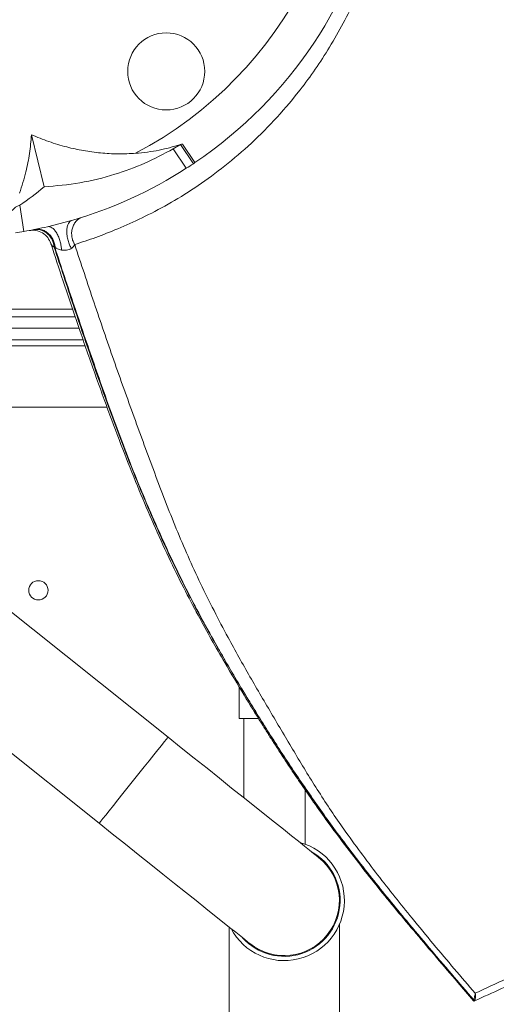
# Model space of a CAD drawing. Header units: millimetres. Extents: x -4829 to 407110, y -34854 to 354616.
# Tile 35 of 75: x 25011 to 25135, y -22514 to -22259. Entities that reach past the tile are written whole.
import ezdxf

# ---------------------------------------------------------------- set-up
doc = ezdxf.new("R2010")
doc.units = ezdxf.units.MM
doc.header["$LTSCALE"] = 15

# ---------------------------------------------------------------- blocks, each defined once
blk = doc.blocks.new('A$Cf38c0126')
at = {"linetype": 'Continuous', "lineweight": 5}
for p, q in [((18563.29, -16007.79), (18559.98, -15994.27)), ((18596.68, -15997.92), (18598.58, -15996.82)), ((18600.06, -16002.98), (18596.68, -15997.92)), ((18598.4, -15996.9), (18598.4, -15996.9)), ((18598.58, -15996.82), (18601.89, -16001.78)), ((18599.1, -15996.68), (18602.31, -16001.49)), ((18556.95, -16012.54), (18558, -16019.33)), ((18570.38, -16016.48), (18564.15, -16018.1)), ((18500.87, -16039.43), (18570.63, -16039.43)), ((18445.82, -16041.43), (18571.3, -16041.43)), ((18444.99, -16044.42), (18572.31, -16044.42)), ((18444.17, -16047.42), (18573.35, -16047.42)), ((18595.33, -16150.34), (18466.49, -16047.42)), ((18573.89, -16048.97), (18505.29, -16048.97)), ((18440.54, -16063.22), (18577.51, -16172.64)), ((18505.29, -16064.84), (18579.53, -16064.84)), ((18613.78, -16137.34), (18613.78, -16145.45)), ((18618.66, -16145.45), (18613.78, -16145.45)), ((18614.98, -16145.45), (18614.98, -16166.04)), ((18630.85, -16178.05), (18630.85, -16164.01)), ((18611.14, -16199.5), (18611.14, -16242.54)), ((18639.68, -16242.13), (18639.68, -16198.86)), ((18674.45, -16218.49), (18674.46, -16218.36)), ((18674.82, -16218.37), (18674.77, -16218.52)), ((18674.39, -16218.58), (18674.38, -16218.59))]:
    blk.add_line(p, q, dxfattribs=at)
at = {"linetype": 'Continuous', "lineweight": 5, "flags": 128}
for points in [[(18577.51, -16172.64), (18577.62, -16172.5), (18577.95, -16172.09), (18578.48, -16171.43), (18579.21, -16170.51), (18580.12, -16169.37), (18581.18, -16168.04), (18582.37, -16166.55), (18583.67, -16164.94), (18585.02, -16163.23), (18586.42, -16161.49), (18587.81, -16159.75), (18589.17, -16158.04), (18590.46, -16156.43), (18591.65, -16154.94), (18592.72, -16153.6), (18593.63, -16152.47), (18594.36, -16151.55), (18594.89, -16150.88), (18595.22, -16150.48), (18595.33, -16150.34)], [(18634.32, -16181.49), (18634.17, -16181.37), (18633.72, -16181.01), (18632.99, -16180.42), (18631.96, -16179.61), (18630.66, -16178.57), (18629.09, -16177.31), (18627.27, -16175.85), (18625.19, -16174.2), (18622.9, -16172.36), (18620.39, -16170.36), (18617.69, -16168.2), (18614.82, -16165.91), (18611.8, -16163.5), (18608.66, -16160.99), (18605.42, -16158.4), (18602.1, -16155.75), (18598.72, -16153.05), (18595.33, -16150.34)], [(18577.51, -16172.64), (18580.91, -16175.36), (18584.28, -16178.05), (18587.6, -16180.7), (18590.85, -16183.29), (18593.99, -16185.8), (18597.01, -16188.21), (18599.87, -16190.51), (18602.57, -16192.66), (18605.08, -16194.67), (18607.38, -16196.5), (18609.45, -16198.16), (18611.28, -16199.62), (18612.85, -16200.87), (18614.15, -16201.91), (18615.17, -16202.73), (18615.91, -16203.31), (18616.35, -16203.67), (18616.5, -16203.79)]]:
    blk.add_lwpolyline(points, dxfattribs=at)
at = {"linetype": 'Continuous', "lineweight": 5}
for centre, radius in [((18594.86, -15977.87), 9.98), ((18561.76, -16112.29), 2.5)]:
    blk.add_circle(centre, radius, dxfattribs=at)
for centre, radius, start, end in [((18538.8, -15907.69), 113.28, 304.0998, 31.3931), ((18538.8, -15907.69), 103.3, 297.7749, 8.9719), ((18538.8, -15907.69), 113.28, 303.8433, 304.0998), ((18538.8, -15907.69), 113.28, 286.189, 302.7368), ((18538.8, -15907.69), 113.28, 302.7368, 303.8433), ((18515.26, -15950.37), 74.85, 303.8428, 309.9085), ((18538.8, -15907.69), 113.28, 278.6497, 279.7561), ((18538.8, -15907.69), 113.28, 279.7561, 282.9322), ((18538.8, -15907.69), 349.32, 199.7612, 340.2388), ((18538.8, -15907.69), 349.42, 199.8067, 340.1933), ((18538.8, -15907.69), 364.29, 206.8839, 333.1161), ((18538.8, -15907.52), 363.79, 206.8839, 333.1161), ((18625.41, -16192.64), 15.57, 207.8235, 74.9365), ((18625.41, -16192.64), 14.47, 221.8527, 60.9073), ((18625.41, -16192.64), 14.27, 231.38, 51.38), ((18538.8, -15907.69), 392.24, 229.8424, 310.1576), ((18538.8, -15907.69), 391.75, 229.8431, 310.1569)]:
    blk.add_arc(centre, radius, start, end, dxfattribs=at)
blk.add_ellipse((18538.8, -15909.74), major_axis=(0, 349.77), ratio=0.99998, start_param=2.047766, end_param=4.235419, dxfattribs=at)
for points, knots in [([(18643.73, -15959.64), (18642.58, -15961.84), (18640.29, -15966.21), (18636.73, -15972.36), (18633.01, -15978.04), (18628.42, -15984.22), (18622.82, -15990.74), (18616.14, -15997.32), (18609.21, -16003.13), (18602.23, -16008.15), (18595.3, -16012.4), (18588.56, -16015.91), (18582.24, -16018.71), (18576.56, -16020.95), (18572.96, -16022.14), (18571.16, -16022.74)], [0, 0, 0, 0, 0.059161, 0.11752, 0.175043, 0.232347, 0.318543, 0.404303, 0.489431, 0.574371, 0.659719, 0.74486, 0.82994, 0.914942, 1, 1, 1, 1]), ([(18674.84, -16216.67), (18680.27, -16214.16), (18691.14, -16209.14), (18707.26, -16200.3), (18723.13, -16190.49), (18738.64, -16179.62), (18753.69, -16167.74), (18768.18, -16154.88), (18782.04, -16141.07), (18795.19, -16126.36), (18807.53, -16110.82), (18818.98, -16094.53), (18829.48, -16077.59), (18838.99, -16060.05), (18847.49, -16041.9), (18855, -16023.13), (18861.33, -16003.75), (18865.53, -15988.78), (18867.2, -15980.18), (18867.55, -15978.36)], [0, 0, 0, 0, 0.061791, 0.123473, 0.185225, 0.246981, 0.308612, 0.370309, 0.431998, 0.493564, 0.555202, 0.616657, 0.677703, 0.738542, 0.799374, 0.860402, 0.921845, 0.983408, 1, 1, 1, 1]), ([(18867.55, -15991.65), (18866.33, -15996.26), (18863.83, -16005.71), (18859.2, -16019.79), (18853.88, -16034.02), (18847.82, -16048.2), (18841.14, -16062.03), (18833.9, -16075.46), (18826.1, -16088.49), (18817.78, -16101.08), (18808.88, -16113.32), (18799.59, -16124.98), (18789.73, -16136.29), (18779.54, -16147.01), (18768.29, -16157.83), (18756.15, -16168.47), (18743.1, -16178.8), (18729.88, -16188.28), (18716.41, -16196.99), (18702.66, -16204.98), (18688.71, -16212.29), (18679.34, -16216.53), (18674.65, -16218.65)], [0, 0, 0, 0, 0.0440453, 0.0903463, 0.1375246, 0.185586, 0.2345361, 0.2816526, 0.3293684, 0.3780685, 0.4248846, 0.4735422, 0.5208055, 0.569299, 0.6167495, 0.6729156, 0.7279409, 0.7818463, 0.8359932, 0.8906462, 0.9453704, 1, 1, 1, 1]), ([(18556.88, -16009.39), (18557.47, -16007.56), (18558.56, -16004.19), (18559.54, -15999.11), (18559.83, -15995.88), (18559.98, -15994.27)], [0, 0, 0, 0, 0.3734033, 0.6855341, 1, 1, 1, 1]), ([(18559.98, -15994.27), (18561.47, -15994.88), (18564.45, -15996.13), (18568.97, -15997.47), (18573.44, -15998.45), (18577.88, -15999.05), (18582.39, -15999.31), (18585.42, -15999.16), (18586.94, -15999.09)], [0, 0, 0, 0, 0.174565, 0.35031, 0.510576, 0.670834, 0.835421, 1, 1, 1, 1]), ([(18563.29, -16007.79), (18566.37, -16007.52), (18572.55, -16006.97), (18581.25, -16004.77), (18589.37, -16001.83), (18594.25, -15999.22), (18596.68, -15997.92)], [0, 0, 0, 0, 0.264204, 0.528408, 0.764207, 1, 1, 1, 1]), ([(18586.94, -15999.09), (18588.99, -15998.88), (18592.87, -15998.49), (18596.62, -15997.39), (18598.39, -15996.87)], [0, 0, 0, 0, 0.527021, 1, 1, 1, 1]), ([(18598.58, -15996.82), (18598.61, -15996.81), (18598.74, -15996.77), (18598.91, -15996.73), (18599.06, -15996.69), (18599.1, -15996.68)], [0, 0, 0, 0, 0.194293, 0.765739, 1, 1, 1, 1]), ([(18554.95, -16013.92), (18555.34, -16013.5), (18555.94, -16012.86), (18556.69, -16012.62), (18556.95, -16012.54)], [0, 0, 0, 0, 0.653115, 1, 1, 1, 1]), ([(18570.38, -16016.48), (18570.23, -16016.55), (18569.89, -16016.7), (18569.49, -16017.25), (18569.21, -16018.08), (18569.1, -16019.16), (18569.18, -16020.39), (18569.43, -16021.64), (18569.81, -16022.78), (18570.13, -16023.43), (18570.29, -16023.74)], [0, 0, 0, 0, 0.111233, 0.233471, 0.364344, 0.500002, 0.635659, 0.76653, 0.888772, 1, 1, 1, 1]), ([(18573.15, -16015.64), (18572.88, -16015.74), (18572.32, -16015.97), (18571.57, -16016.58), (18570.95, -16017.42), (18570.52, -16018.45), (18570.34, -16019.6), (18570.41, -16020.74), (18570.68, -16021.82), (18571.01, -16022.44), (18571.16, -16022.74)], [0, 0, 0, 0, 0.113434, 0.236228, 0.366172, 0.500002, 0.633829, 0.763769, 0.886567, 1, 1, 1, 1]), ([(18559.38, -16019.09), (18559.96, -16019.04), (18561.15, -16018.94), (18562.87, -16019.63), (18564.26, -16020.83), (18564.74, -16021.91), (18564.97, -16022.42)], [0, 0, 0, 0, 0.246769, 0.5070678, 0.7635106, 1, 1, 1, 1]), ([(18560.47, -16018.88), (18561.07, -16018.84), (18561.99, -16018.77), (18563.2, -16019.25), (18564.06, -16019.82), (18564.79, -16020.59), (18565.53, -16021.74), (18565.74, -16022.75), (18565.87, -16023.4)], [0, 0, 0, 0, 0.237946, 0.367385, 0.499997, 0.632611, 0.762053, 1, 1, 1, 1]), ([(18560.6, -16018.85), (18560.88, -16018.81), (18561.47, -16018.74), (18562.4, -16018.87), (18563.32, -16019.22), (18564.19, -16019.79), (18564.92, -16020.56), (18565.48, -16021.45), (18565.85, -16022.4), (18565.95, -16023.06), (18566, -16023.37)], [0, 0, 0, 0, 0.115322, 0.238557, 0.367692, 0.500002, 0.632308, 0.761447, 0.884679, 1, 1, 1, 1]), ([(18560.78, -16018.82), (18561.06, -16018.78), (18561.65, -16018.7), (18562.56, -16018.85), (18563.48, -16019.2), (18564.34, -16019.8), (18565.06, -16020.58), (18565.61, -16021.5), (18565.97, -16022.47), (18566.06, -16023.13), (18566.1, -16023.45)], [0, 0, 0, 0, 0.11506, 0.238235, 0.367484, 0.5, 0.632518, 0.761763, 0.884939, 1, 1, 1, 1]), ([(18564.15, -16018.1), (18564.32, -16018.08), (18564.68, -16018.05), (18565.28, -16018.33), (18565.91, -16018.88), (18566.52, -16019.74), (18567.05, -16020.8), (18567.44, -16021.97), (18567.68, -16023.13), (18567.74, -16023.85), (18567.76, -16024.19)], [0, 0, 0, 0, 0.111912, 0.234323, 0.364908, 0.500001, 0.635096, 0.76568, 0.888095, 1, 1, 1, 1]), ([(18564.98, -16022.44), (18566.05, -16025.69), (18568.44, -16033), (18572.21, -16044.2), (18576.22, -16055.77), (18580.15, -16066.62), (18583.98, -16076.77), (18587.74, -16086.18), (18591.54, -16095.12), (18595.38, -16103.55), (18599.24, -16111.44), (18602.96, -16118.53), (18606.52, -16124.97), (18610.49, -16131.88), (18614.8, -16139.09), (18618.53, -16145.18), (18621.09, -16149.25), (18622.75, -16151.85), (18624.65, -16154.8), (18626.92, -16158.24), (18629.61, -16162.23), (18632.71, -16166.73), (18636.34, -16171.84), (18640.55, -16177.54), (18645.04, -16183.41), (18649.74, -16189.36), (18654.55, -16195.26), (18659.69, -16201.36), (18664.99, -16207.6), (18669.9, -16213.34), (18673.03, -16217.02), (18674.37, -16218.6)], [0, 0, 0, 0, 0.048422, 0.109051, 0.165588, 0.217991, 0.266361, 0.311005, 0.352246, 0.393948, 0.432014, 0.466554, 0.498068, 0.527456, 0.569802, 0.606693, 0.619691, 0.63193, 0.64648, 0.664913, 0.685052, 0.708439, 0.735123, 0.76521, 0.798624, 0.828823, 0.861044, 0.895317, 0.931789, 0.970689, 1, 1, 1, 1]), ([(18565.87, -16023.4), (18565.5, -16023.15), (18565.06, -16022.85), (18565.02, -16022.49), (18565.02, -16022.43)], [0, 0, 0, 0, 0.839654, 1, 1, 1, 1]), ([(18566, -16023.37), (18565.98, -16023.38), (18565.93, -16023.39), (18565.89, -16023.4), (18565.87, -16023.4)], [0, 0, 0, 0, 0.500175, 1, 1, 1, 1]), ([(18565.87, -16023.4), (18567.51, -16028.42), (18570.76, -16038.39), (18575.85, -16053.38), (18581.17, -16068.24), (18586.81, -16082.98), (18592.92, -16097.46), (18599.64, -16111.63), (18606.44, -16124.21), (18612.95, -16135.41), (18618.94, -16145.34), (18625.12, -16155.1), (18631.58, -16164.71), (18638.02, -16173.78), (18644.41, -16182.28), (18650.6, -16190.15), (18656.34, -16197.15), (18661.48, -16203.21), (18665.92, -16208.44), (18670.24, -16213.51), (18673.05, -16216.83), (18674.45, -16218.49)], [0, 0, 0, 0, 0.074879, 0.148598, 0.220705, 0.290958, 0.359851, 0.428124, 0.496451, 0.546739, 0.59695, 0.647017, 0.697159, 0.747656, 0.790235, 0.832828, 0.875179, 0.906466, 0.937655, 0.968848, 1, 1, 1, 1]), ([(18674.46, -16218.36), (18672.55, -16216.14), (18668.76, -16211.73), (18663.01, -16204.98), (18657.62, -16198.55), (18652.61, -16192.47), (18648.07, -16186.82), (18643.55, -16181.04), (18638.24, -16174), (18632.3, -16165.63), (18625.79, -16156.02), (18619.52, -16146.21), (18613.43, -16136.19), (18606.81, -16124.83), (18599.94, -16112), (18593.15, -16097.63), (18586.95, -16083.15), (18581.33, -16068.39), (18576.08, -16053.46), (18570.96, -16038.43), (18567.66, -16028.43), (18566, -16023.37)], [0, 0, 0, 0, 0.041554, 0.082571, 0.122959, 0.153563, 0.184445, 0.215629, 0.247011, 0.297256, 0.347603, 0.398256, 0.449176, 0.500192, 0.56969, 0.639036, 0.708369, 0.778316, 0.85023, 0.924309, 1, 1, 1, 1]), ([(18566.1, -16023.45), (18566.08, -16023.44), (18566.05, -16023.41), (18566.02, -16023.39), (18566, -16023.37)], [0, 0, 0, 0, 0.5011406, 1, 1, 1, 1]), ([(18567.76, -16024.19), (18567.4, -16024.09), (18566.73, -16023.91), (18566.3, -16023.59), (18566.1, -16023.45)], [0, 0, 0, 0, 0.531967, 1, 1, 1, 1]), ([(18570.29, -16023.74), (18570.2, -16023.79), (18570.03, -16023.89), (18569.62, -16024.03), (18569.06, -16024.15), (18568.38, -16024.25), (18567.97, -16024.21), (18567.76, -16024.19)], [0, 0, 0, 0, 0.127386, 0.250059, 0.492399, 0.739437, 1, 1, 1, 1]), ([(18571.17, -16022.75), (18571.07, -16022.92), (18570.89, -16023.26), (18570.49, -16023.58), (18570.29, -16023.74)], [0, 0, 0, 0, 0.510511, 1, 1, 1, 1]), ([(18571.16, -16022.75), (18572.83, -16027.75), (18576.11, -16037.64), (18581.19, -16052.51), (18586.47, -16067.23), (18591.8, -16081.86), (18597.34, -16096.34), (18603.62, -16110.62), (18610.18, -16123.34), (18616.49, -16134.68), (18622.4, -16144.7), (18628.28, -16154.66), (18634.27, -16164.55), (18639.98, -16173.02), (18645.15, -16180.14), (18649.56, -16185.99), (18654.03, -16191.7), (18658.89, -16197.71), (18664.04, -16203.94), (18669.46, -16210.38), (18673.04, -16214.56), (18674.84, -16216.67)], [0, 0, 0, 0, 0.076109, 0.150503, 0.222645, 0.292702, 0.361928, 0.431, 0.500309, 0.551684, 0.603094, 0.654272, 0.70514, 0.755913, 0.787683, 0.819317, 0.850713, 0.881895, 0.920781, 0.960172, 1, 1, 1, 1]), ([(18226.3, -16070.31), (18229.14, -16075.63), (18234.81, -16086.28), (18244.37, -16101.71), (18254.61, -16116.59), (18265.56, -16130.85), (18277.17, -16144.47), (18289.43, -16157.46), (18302.32, -16169.79), (18315.79, -16181.43), (18329.87, -16192.41), (18344.55, -16202.69), (18359.77, -16212.23), (18374.19, -16220.28), (18387.62, -16227), (18401.33, -16233.22), (18416.77, -16239.39), (18433.98, -16245.26), (18451.5, -16250.24), (18469.3, -16254.31), (18487.3, -16257.46), (18505.46, -16259.67), (18523.73, -16260.93), (18542.04, -16261.24), (18560.36, -16260.6), (18578.64, -16258.99), (18596.82, -16256.43), (18613.41, -16253.21), (18628.41, -16249.57), (18643.36, -16245.31), (18659.58, -16239.86), (18676.9, -16232.99), (18693.93, -16225.18), (18710.61, -16216.41), (18726.88, -16206.71), (18742.7, -16196.08), (18758.02, -16184.53), (18772.78, -16172.08), (18786.9, -16158.77), (18800.32, -16144.64), (18813, -16129.7), (18825.01, -16113.85), (18836.26, -16097.07), (18844.97, -16082.37), (18849.72, -16073.33), (18851.3, -16070.31)], [0, 0, 0, 0, 0.024161, 0.048336, 0.072496, 0.096108, 0.119734, 0.143344, 0.166614, 0.189898, 0.213166, 0.23644, 0.25973, 0.283003, 0.30041, 0.317816, 0.341096, 0.364393, 0.387673, 0.410955, 0.434256, 0.457538, 0.480821, 0.504123, 0.527406, 0.550776, 0.574164, 0.597535, 0.615406, 0.633276, 0.657178, 0.681098, 0.705, 0.729491, 0.754001, 0.778493, 0.803708, 0.828943, 0.854159, 0.88, 0.905862, 0.931704, 0.959033, 0.986362, 1, 1, 1, 1]), ([(18228.52, -16070.25), (18228.67, -16070.53), (18229.39, -16071.94), (18232.5, -16077.82), (18238.94, -16089.28), (18248.94, -16105.11), (18260.9, -16121.79), (18273.62, -16137.51), (18287.04, -16152.24), (18301.08, -16166), (18315.93, -16179.02), (18331.54, -16191.23), (18347.84, -16202.56), (18364.71, -16212.92), (18382.15, -16222.27), (18400.09, -16230.62), (18418.56, -16237.98), (18437.45, -16244.31), (18456.67, -16249.57), (18475.81, -16253.64), (18494.83, -16256.56), (18513.67, -16258.41), (18532.62, -16259.25), (18551.59, -16259.08), (18570.49, -16257.9), (18589.1, -16255.71), (18607.39, -16252.53), (18625.35, -16248.42), (18643.06, -16243.38), (18660.46, -16237.45), (18677.46, -16230.64), (18694.1, -16222.93), (18710.34, -16214.32), (18726.17, -16204.83), (18741.45, -16194.54), (18756.13, -16183.5), (18770.15, -16171.76), (18783.6, -16159.25), (18796.43, -16145.96), (18808.62, -16131.9), (18820.03, -16117.25), (18830.61, -16102.06), (18840.41, -16086.42), (18846.19, -16075.64), (18849.08, -16070.25)], [0, 0, 0, 0, 0.00128, 0.006401, 0.02689, 0.054326, 0.081784, 0.109219, 0.135151, 0.161168, 0.187225, 0.213279, 0.239287, 0.265213, 0.290807, 0.316493, 0.342223, 0.36795, 0.39363, 0.41922, 0.443436, 0.467732, 0.492068, 0.516405, 0.5407, 0.564915, 0.588548, 0.612252, 0.635993, 0.659736, 0.683444, 0.707079, 0.731093, 0.755175, 0.779293, 0.803414, 0.827502, 0.85152, 0.876209, 0.900964, 0.925754, 0.950546, 0.975307, 1, 1, 1, 1]), ([(18851.95, -16072.02), (18849.85, -16075.98), (18845.65, -16083.89), (18838.77, -16095.45), (18831.49, -16106.76), (18822.98, -16118.92), (18813.08, -16131.81), (18801.61, -16145.29), (18789.45, -16158.22), (18776.61, -16170.55), (18763.11, -16182.26), (18749, -16193.3), (18734.3, -16203.65), (18719.04, -16213.26), (18704.59, -16221.36), (18691.12, -16228.13), (18677.38, -16234.39), (18661.91, -16240.61), (18644.65, -16246.54), (18627.07, -16251.57), (18609.23, -16255.69), (18591.17, -16258.88), (18572.95, -16261.14), (18554.63, -16262.44), (18536.25, -16262.79), (18517.86, -16262.18), (18499.52, -16260.6), (18481.27, -16258.07), (18464.62, -16254.87), (18449.57, -16251.25), (18434.55, -16247), (18418.27, -16241.57), (18400.88, -16234.71), (18383.78, -16226.91), (18367.03, -16218.15), (18350.69, -16208.45), (18334.79, -16197.82), (18319.4, -16186.26), (18304.57, -16173.8), (18290.37, -16160.48), (18276.88, -16146.33), (18264.13, -16131.38), (18252.05, -16115.51), (18240.76, -16098.74), (18232.01, -16084.06), (18227.24, -16075.03), (18225.65, -16072.02)], [0, 0, 0, 0, 0.017944, 0.035888, 0.053733, 0.071578, 0.094906, 0.118247, 0.141574, 0.164901, 0.188243, 0.211569, 0.234901, 0.258249, 0.28158, 0.299029, 0.316479, 0.339817, 0.363172, 0.386509, 0.40985, 0.433208, 0.456548, 0.479889, 0.503248, 0.52659, 0.550015, 0.573459, 0.596884, 0.614795, 0.632706, 0.65666, 0.680633, 0.704588, 0.729132, 0.753694, 0.778238, 0.803505, 0.828792, 0.85406, 0.879957, 0.905874, 0.931772, 0.959073, 0.986375, 1, 1, 1, 1]), ([(18851.74, -16070.71), (18850.16, -16073.72), (18845.41, -16082.78), (18836.68, -16097.5), (18825.42, -16114.3), (18813.39, -16130.18), (18800.7, -16145.13), (18787.26, -16159.29), (18773.11, -16172.62), (18758.34, -16185.09), (18743, -16196.66), (18727.15, -16207.3), (18710.86, -16217.02), (18694.16, -16225.79), (18677.1, -16233.62), (18659.75, -16240.49), (18643.52, -16245.95), (18628.54, -16250.22), (18613.52, -16253.87), (18596.9, -16257.09), (18578.7, -16259.65), (18560.39, -16261.26), (18542.04, -16261.91), (18523.7, -16261.6), (18505.41, -16260.34), (18487.23, -16258.12), (18469.2, -16254.97), (18451.38, -16250.89), (18433.83, -16245.9), (18416.59, -16240.02), (18401.14, -16233.84), (18387.41, -16227.62), (18373.95, -16220.89), (18359.51, -16212.83), (18344.27, -16203.27), (18329.57, -16192.98), (18315.46, -16181.98), (18301.98, -16170.32), (18289.07, -16157.98), (18276.79, -16144.97), (18265.17, -16131.32), (18254.2, -16117.05), (18243.95, -16102.15), (18234.37, -16086.69), (18228.7, -16076.03), (18225.86, -16070.71)], [0, 0, 0, 0, 0.013637, 0.040964, 0.06829, 0.094132, 0.119992, 0.145832, 0.171048, 0.196282, 0.221496, 0.245988, 0.270499, 0.29499, 0.318893, 0.342814, 0.366716, 0.384588, 0.40246, 0.425831, 0.449221, 0.472592, 0.495877, 0.51918, 0.542465, 0.565748, 0.58905, 0.612334, 0.635614, 0.658912, 0.682193, 0.6996, 0.717007, 0.74028, 0.76357, 0.786844, 0.810112, 0.833396, 0.856665, 0.880274, 0.903899, 0.927509, 0.951667, 0.975841, 1, 1, 1, 1]), ([(18226.09, -16071.63), (18227.68, -16074.63), (18232.45, -16083.65), (18241.18, -16098.31), (18252.46, -16115.06), (18264.52, -16130.9), (18277.25, -16145.83), (18290.73, -16159.96), (18304.9, -16173.26), (18319.71, -16185.71), (18335.08, -16197.25), (18350.96, -16207.86), (18367.27, -16217.55), (18384, -16226.29), (18401.08, -16234.09), (18418.45, -16240.93), (18434.7, -16246.36), (18449.69, -16250.6), (18464.73, -16254.21), (18481.36, -16257.41), (18499.58, -16259.93), (18517.89, -16261.51), (18536.26, -16262.12), (18554.6, -16261.77), (18572.9, -16260.47), (18591.09, -16258.22), (18609.13, -16255.03), (18626.95, -16250.92), (18644.5, -16245.89), (18661.73, -16239.97), (18677.18, -16233.76), (18690.91, -16227.51), (18704.35, -16220.75), (18718.78, -16212.66), (18734.02, -16203.06), (18748.7, -16192.74), (18762.79, -16181.71), (18776.26, -16170.02), (18789.09, -16157.7), (18801.24, -16144.8), (18812.69, -16131.34), (18822.58, -16118.46), (18831.07, -16106.32), (18838.34, -16095.03), (18845.21, -16083.48), (18849.41, -16075.58), (18851.51, -16071.63)], [0, 0, 0, 0, 0.0136261, 0.04093, 0.0682334, 0.0941325, 0.1200506, 0.1459487, 0.1712172, 0.1965048, 0.2217724, 0.2463162, 0.2708784, 0.2954214, 0.3193757, 0.3433482, 0.3673019, 0.3852116, 0.4031213, 0.4265457, 0.449988, 0.4734121, 0.4967519, 0.5201097, 0.5434495, 0.5667884, 0.5901452, 0.6134844, 0.6368209, 0.6601749, 0.6835119, 0.700961, 0.7184102, 0.7417412, 0.7650886, 0.7884203, 0.8117472, 0.8350896, 0.8584172, 0.8817451, 0.9050876, 0.9284162, 0.9462626, 0.9641091, 0.9820545, 1, 1, 1, 1]), ([(18674.46, -16218.36), (18674.49, -16218.29), (18674.54, -16218.15), (18674.64, -16217.74), (18674.77, -16217.24), (18674.81, -16216.86), (18674.84, -16216.67)], [0, 0, 0, 0, 0.237299, 0.481271, 0.737232, 1, 1, 1, 1]), ([(18674.82, -16218.37), (18674.79, -16218.38), (18674.73, -16218.41), (18674.64, -16218.42), (18674.54, -16218.41), (18674.49, -16218.38), (18674.46, -16218.36)], [0, 0, 0, 0, 0.243559, 0.499963, 0.756374, 1, 1, 1, 1]), ([(18674.84, -16216.67), (18674.87, -16216.85), (18674.93, -16217.2), (18674.93, -16217.69), (18674.86, -16218.11), (18674.83, -16218.28), (18674.82, -16218.37)], [0, 0, 0, 0, 0.260887, 0.520193, 0.767835, 1, 1, 1, 1]), ([(18674.37, -16218.59), (18674.37, -16218.6), (18674.39, -16218.62), (18674.42, -16218.64), (18674.44, -16218.65), (18674.46, -16218.66), (18674.51, -16218.68), (18674.58, -16218.68), (18674.63, -16218.66), (18674.65, -16218.65)], [0, 0, 0, 0, 0.093948, 0.187204, 0.23435, 0.283573, 0.395546, 0.678198, 1, 1, 1, 1]), ([(18674.38, -16218.59), (18674.39, -16218.59), (18674.41, -16218.57), (18674.44, -16218.52), (18674.45, -16218.49)], [0, 0, 0, 0, 0.500346, 1, 1, 1, 1]), ([(18674.65, -16218.65), (18674.63, -16218.66), (18674.58, -16218.67), (18674.51, -16218.67), (18674.44, -16218.64), (18674.4, -16218.61), (18674.38, -16218.59)], [0, 0, 0, 0, 0.2439196, 0.5000235, 0.7560526, 1, 1, 1, 1]), ([(18674.77, -16218.52), (18674.74, -16218.53), (18674.69, -16218.56), (18674.61, -16218.56), (18674.52, -16218.54), (18674.48, -16218.51), (18674.45, -16218.49)], [0, 0, 0, 0, 0.244176, 0.499993, 0.755795, 1, 1, 1, 1]), ([(18674.77, -16218.52), (18674.75, -16218.56), (18674.71, -16218.62), (18674.67, -16218.64), (18674.65, -16218.65)], [0, 0, 0, 0, 0.503665, 1, 1, 1, 1])]:
    blk.add_open_spline(points, degree=3, knots=knots, dxfattribs=at)

msp = doc.modelspace()

# ---------------------------------------------------------------- block references
at = {"ltscale": 2}
msp.add_blockref('A$Cf38c0126', (6454.26, -6294.9), dxfattribs=at)

doc.saveas('drawing.dxf')
